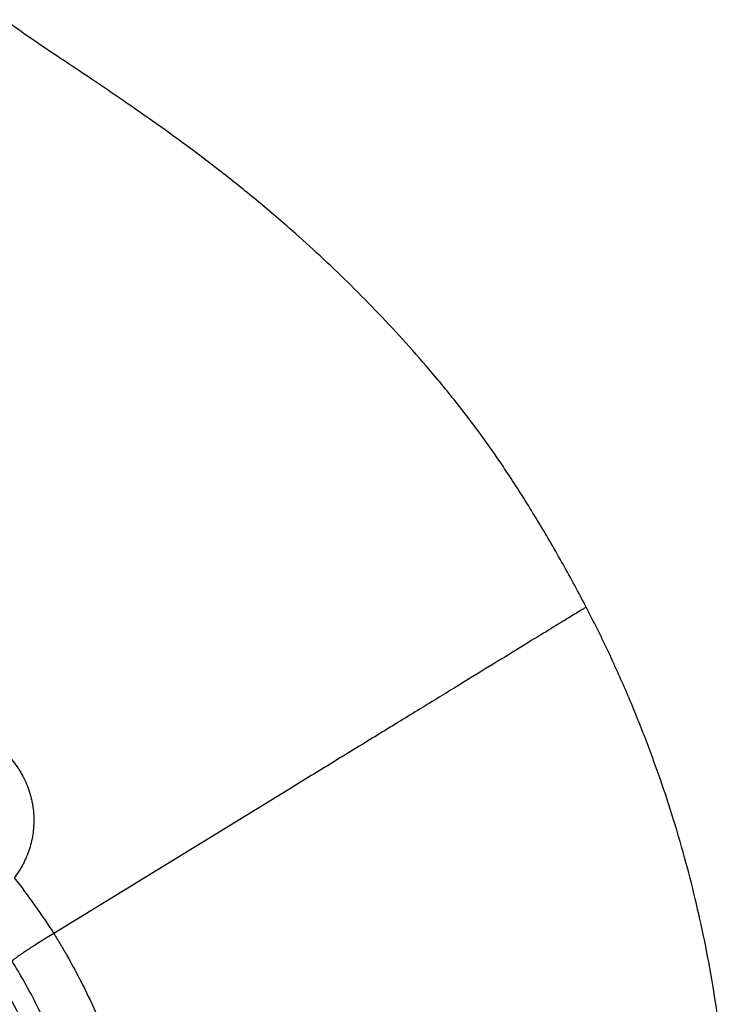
# Model space of a CAD drawing. Header units: millimetres. Extents: x 5255 to 12005, y 4675 to 12925.
# Tile 15 of 15: x 9767 to 11709, y 9466 to 12155. Entities that reach past the tile are written whole.
import ezdxf

# ---------------------------------------------------------------- set-up
doc = ezdxf.new("R2010")
doc.units = ezdxf.units.MM
doc.header["$LTSCALE"] = 5

msp = doc.modelspace()

# ---------------------------------------------------------------- linework, layer by layer
at = {"color": 7, "linetype": 'Continuous', "lineweight": 25}
for p in [(10497.7, 10049.8), (9860.1, 9659.1)]:
    msp.add_line(p, (9860.1, 9659.1), dxfattribs=at)
msp.add_arc((8254.5, 8675.2), 1691.4, 22.7628, 37.2372, dxfattribs=at)
for points, knots in [([(11315, 10550.6), (11294.1, 10589.7), (11252.8, 10667.1), (11186.9, 10779.7), (11119.2, 10888.9), (11048.1, 10993.6), (10973.8, 11093.2), (10898.5, 11185.8), (10823.2, 11271.8), (10748.7, 11351.9), (10673.5, 11428.2), (10597.9, 11500.7), (10515.5, 11575.7), (10426.3, 11652.3), (10330.4, 11729.8), (10235.4, 11802.1), (10141.9, 11869.8), (10051.2, 11933), (9963.6, 11992.4), (9879.9, 12048.2), (9800.1, 12101.3), (9749.5, 12137.2), (9724.8, 12154.7)], [0, 0, 0, 0, 0.0580988, 0.1149643, 0.1710037, 0.2264109, 0.2808038, 0.3338962, 0.382793, 0.4305938, 0.4773656, 0.5231311, 0.5678848, 0.6233805, 0.6772649, 0.729475, 0.7798889, 0.8284797, 0.8744424, 0.9185774, 0.9604163, 1, 1, 1, 1]), ([(11315, 10550.6), (11314.6, 10550.4), (11313.7, 10549.9), (11306.9, 10545.7), (11296, 10539), (11281, 10529.8), (11263.2, 10518.9), (11248.8, 10510.1), (11241.7, 10505.8)], [0, 0, 0, 0, 0.1696889, 0.343893, 0.5177853, 0.6869964, 0.8483536, 1, 1, 1, 1]), ([(11285.5, 7286.6), (11294.9, 7303.8), (11317, 7344.4), (11350.4, 7410.6), (11386.7, 7486), (11423.4, 7567.7), (11460.2, 7655.9), (11496.7, 7750.8), (11531.8, 7851), (11565.1, 7956.4), (11596.1, 8067.2), (11623.8, 8180.9), (11648.1, 8297.3), (11668.6, 8416.2), (11685.4, 8539.7), (11698.2, 8667.7), (11705.8, 8791.5), (11708.9, 8910.5), (11708.2, 9024), (11703.7, 9140.1), (11695, 9258.9), (11681.8, 9380.1), (11664, 9503.6), (11642.1, 9623.9), (11616.6, 9740.7), (11588, 9853.7), (11554.8, 9968.1), (11517, 10083.5), (11474.1, 10199.9), (11426.3, 10316.9), (11373.8, 10434.5), (11334.7, 10511.7), (11315, 10550.6)], [0, 0, 0, 0, 0.017332, 0.040795, 0.065426, 0.09122, 0.119845, 0.149772, 0.180999, 0.213526, 0.247355, 0.282487, 0.31681, 0.352302, 0.38897, 0.426821, 0.465868, 0.498451, 0.531838, 0.566038, 0.601063, 0.636926, 0.67364, 0.711222, 0.744834, 0.77914, 0.814154, 0.849897, 0.886387, 0.923597, 0.961471, 1, 1, 1, 1]), ([(11241.7, 10505.8), (11228, 10497.4), (11193.5, 10476.2), (11124.3, 10433.8), (11041, 10382.7), (10946, 10324.5), (10841.9, 10260.7), (10730.8, 10192.6), (10634.4, 10133.6), (10556.3, 10085.7), (10517.2, 10061.7), (10497.7, 10049.8)], [0.3221161, 0.3221161, 0.3221161, 0.3221161, 0.3436772, 0.3652384, 0.3867996, 0.4083607, 0.4299219, 0.4514831, 0.4730442, 0.4838248, 0.4946054, 0.4946054, 0.4946054, 0.4946054]), ([(9390.4, 10172.4), (9402.2, 10181.6), (9414.7, 10189.7), (9440.9, 10203.7), (9454.7, 10209.6), (9476.5, 10216.6), (9483.8, 10218.6), (9498.6, 10221.9), (9506, 10223.3), (9528.6, 10226.3), (9544, 10227), (9563.5, 10226.1), (9567.4, 10225.8), (9575.2, 10225), (9579.1, 10224.6), (9590.6, 10223), (9598.3, 10221.5), (9613.5, 10218), (9621, 10215.8), (9632.3, 10212.1), (9636, 10210.8), (9643.4, 10207.9), (9647.1, 10206.4), (9665.4, 10198.3), (9679.3, 10190.6), (9699, 10177.1), (9705.4, 10172.3), (9717.8, 10162.1), (9723.8, 10156.6), (9740.8, 10139.6), (9751, 10127.3), (9762.3, 10110.9), (9764.5, 10107.5), (9768.7, 10100.7), (9770.7, 10097.3), (9776.6, 10086.7), (9780.1, 10079.6), (9789.7, 10057.9), (9794.8, 10043), (9799.3, 10023.8), (9800.1, 10019.9), (9801.6, 10012.2), (9802.3, 10008.3), (9803.9, 9996.8), (9804.7, 9989), (9805.5, 9973.6), (9805.5, 9965.9), (9805.1, 9954.4), (9804.8, 9950.5), (9804.2, 9942.9), (9803.8, 9939), (9801.3, 9919.9), (9798, 9905.1), (9791.2, 9883.6), (9788.6, 9876.5), (9782.8, 9862.6), (9779.6, 9855.7), (9769.1, 9835.7), (9761, 9823.1), (9751.8, 9811.3)], [0, 0, 0, 0, 0.0625, 0.0625, 0.125, 0.125, 0.15625, 0.15625, 0.1875, 0.1875, 0.25, 0.25, 0.265625, 0.265625, 0.28125, 0.28125, 0.3125, 0.3125, 0.34375, 0.34375, 0.359375, 0.359375, 0.375, 0.375, 0.4375, 0.4375, 0.46875, 0.46875, 0.5, 0.5, 0.5625, 0.5625, 0.578125, 0.578125, 0.59375, 0.59375, 0.625, 0.625, 0.6875, 0.6875, 0.703125, 0.703125, 0.71875, 0.71875, 0.75, 0.75, 0.78125, 0.78125, 0.796875, 0.796875, 0.8125, 0.8125, 0.875, 0.875, 0.90625, 0.90625, 0.9375, 0.9375, 1, 1, 1, 1]), ([(9751.8, 9811.3), (9771, 9786.8), (9789.6, 9761.8), (9825.7, 9711.1), (9843.2, 9685.3), (9860.1, 9659.1)], [0, 0, 0, 0, 0.5, 0.5, 1, 1, 1, 1]), ([(9860.1, 9659.1), (9854.1, 9655.6), (9848.1, 9651.9), (9838.8, 9646.2), (9835.6, 9644.3), (9829.3, 9640.4), (9826.1, 9638.4), (9816.8, 9632.5), (9810.6, 9628.6), (9801.5, 9622.8), (9798.6, 9620.9), (9792.8, 9617.2), (9790, 9615.4), (9784.6, 9611.8), (9782, 9610.1), (9778.2, 9607.5), (9776.9, 9606.7), (9774.5, 9605), (9773.3, 9604.2), (9767.6, 9600.3), (9763.5, 9597.4), (9759, 9594.2), (9758.1, 9593.6), (9756.5, 9592.4), (9755.7, 9591.8), (9753.5, 9590.2), (9752.2, 9589.2), (9749.9, 9587.3), (9748.9, 9586.5), (9747.6, 9585.4), (9747.3, 9585.1), (9746.6, 9584.5), (9746.3, 9584.2), (9746.1, 9583.9)], [0, 0, 0, 0, 0.125, 0.125, 0.1875, 0.1875, 0.25, 0.25, 0.375, 0.375, 0.4375, 0.4375, 0.5, 0.5, 0.5625, 0.5625, 0.59375, 0.59375, 0.625, 0.625, 0.75, 0.75, 0.78125, 0.78125, 0.8125, 0.8125, 0.875, 0.875, 0.9375, 0.9375, 0.96875, 0.96875, 1, 1, 1, 1]), ([(9860.1, 9659.1), (9860.5, 9658.5), (9860.9, 9657.8), (9861.7, 9656.6), (9862.9, 9654.7), (9865.6, 9650.2), (9871.1, 9641.3), (9875.7, 9633.6), (9884.8, 9618.3), (9890.8, 9608), (9908.4, 9577), (9919.7, 9556.1), (9941.4, 9514), (9951.9, 9492.8), (9971.8, 9450), (9981.4, 9428.4), (9990.5, 9406.6)], [0, 0, 0, 0, 0.007813, 0.007813, 0.015625, 0.03125, 0.0625, 0.125, 0.125, 0.25, 0.25, 0.5, 0.5, 0.75, 0.75, 1, 1, 1, 1]), ([(9860.8, 9361.7), (9844.5, 9399.9), (9826.9, 9437.6), (9798.2, 9493.1), (9788.3, 9511.5), (9767.7, 9547.9), (9757.1, 9566), (9746.1, 9583.9)], [0, 0, 0, 0, 0.5, 0.5, 0.75, 0.75, 1, 1, 1, 1])]:
    msp.add_open_spline(points, degree=3, knots=knots, dxfattribs=at)

doc.saveas('drawing.dxf')
